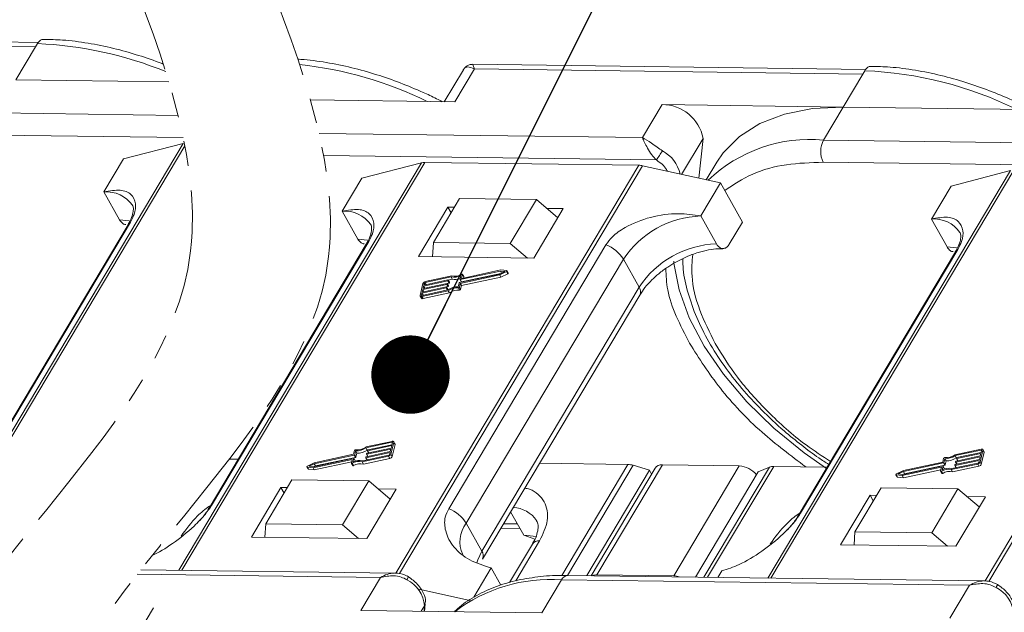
# Model space of a CAD drawing. Header units: millimetres. Extents: x 3117 to 4040, y -135 to 518.
# Tile 33 of 38: x 3735 to 3798, y 361 to 399. Entities that reach past the tile are written whole.
import ezdxf

# ---------------------------------------------------------------- set-up
doc = ezdxf.new("R2010")
doc.units = ezdxf.units.MM
doc.linetypes.add('PHANTOM2', pattern=[31.75, 15.875, -3.175, 3.175, -3.175, 3.175, -3.175])
doc.styles.get("Standard").update_dxf_attribs({"font": '仿宋_GB2312.ttf', "width": 0.8})
doc.dimstyles.new('ISO-25.1', dxfattribs={"dimtxt": 6, "dimasz": 5, "dimexe": 3.5, "dimexo": 0.625, "dimgap": 1.5, "dimtad": 1, "dimtoh": 1, "dimdsep": 46, "dimtxsty": 'Standard', "dimcen": 2.5, "dimadec": 0, "dimazin": 0, "dimtfac": 1, "dimtmove": 0, "dimatfit": 3, "dimfxl": 0, "dimarcsym": 0})

msp = doc.modelspace()

# ---------------------------------------------------------------- linework, layer by layer
at = {"color": 7, "linetype": 'Continuous', "lineweight": 15}
for p, q in [((3736.572, 397.119), (3711.518, 397.449)), ((3711.631, 397.155), (3736.388, 396.828)), ((3736.388, 396.828), (3735.135, 394.724)), ((3736.513, 397.039), (3736.388, 396.828)), ((3789.316, 395.392), (3764.261, 395.722)), ((3763.664, 395.378), (3762.446, 393.332)), ((3763.122, 393.323), (3764.375, 395.428)), ((3764.375, 395.428), (3789.131, 395.102)), ((3789.131, 395.102), (3787.879, 392.997)), ((3789.257, 395.312), (3789.131, 395.102)), ((3735.135, 394.724), (3744.892, 394.595)), ((3753.92, 393.445), (3763.122, 393.323)), ((3776.33, 393.149), (3775.078, 391.044)), ((3787.879, 392.997), (3776.33, 393.149)), ((3786.626, 390.892), (3787.879, 392.997)), ((3787.879, 392.997), (3800.677, 392.828)), ((3745.483, 392.466), (3733.882, 392.619)), ((3745.811, 391.047), (3733.863, 391.205)), ((3775.078, 391.044), (3754.469, 391.316)), ((3745.809, 390.669), (3730.337, 364.674)), ((3730.523, 364.672), (3745.915, 390.531)), ((3742.009, 389.683), (3745.809, 390.669)), ((3777.576, 388.7), (3778.941, 390.993)), ((3778.941, 390.993), (3778.681, 388.455)), ((3812.632, 390.549), (3786.626, 390.892)), ((3775.972, 389.618), (3754.762, 389.898)), ((3740.756, 387.578), (3742.009, 389.683)), ((3760.998, 389.437), (3745.526, 363.442)), ((3745.712, 363.44), (3761.199, 389.459)), ((3757.198, 388.451), (3760.998, 389.437)), ((3774.859, 389.279), (3759.37, 363.255)), ((3759.601, 363.231), (3775.088, 389.251)), ((3761.199, 389.459), (3774.859, 389.279)), ((3775.088, 389.251), (3780.057, 388.15)), ((3779.821, 389.479), (3779.15, 388.351)), ((3813.526, 389.123), (3786.607, 389.478)), ((3798.553, 388.942), (3783.081, 362.947)), ((3783.267, 362.945), (3798.754, 388.964)), ((3794.752, 387.956), (3798.553, 388.942)), ((3812.414, 388.784), (3796.924, 362.76)), ((3797.156, 362.736), (3812.643, 388.756)), ((3755.945, 386.346), (3757.198, 388.451)), ((3780.057, 388.15), (3778.804, 386.045)), ((3780.057, 388.15), (3781.453, 385.656)), ((3793.5, 385.851), (3794.752, 387.956)), ((3740.756, 387.578), (3741.753, 385.797)), ((3763.427, 387.167), (3761.757, 384.361)), ((3768.326, 387.103), (3763.427, 387.167)), ((3766.655, 384.296), (3768.326, 387.103)), ((3768.326, 387.103), (3769.689, 385.937)), ((3755.945, 386.346), (3756.942, 384.565)), ((3762.685, 386.611), (3760.806, 383.454)), ((3763.093, 386.606), (3762.685, 386.611)), ((3762.685, 386.611), (3762.884, 386.255)), ((3768.153, 383.357), (3770.033, 386.514)), ((3770.033, 386.514), (3768.998, 386.528)), ((3779.802, 384.264), (3778.804, 386.045)), ((3742.287, 385.48), (3732.265, 368.641)), ((3732.416, 368.803), (3742.439, 385.641)), ((3780.618, 384.253), (3781.453, 385.656)), ((3793.5, 385.851), (3794.497, 384.07)), ((3757.476, 384.248), (3747.454, 367.41)), ((3747.606, 367.571), (3757.628, 384.41)), ((3761.757, 384.361), (3761.702, 383.442)), ((3766.655, 384.296), (3761.757, 384.361)), ((3772.75, 384.21), (3762.728, 367.372)), ((3767.747, 383.363), (3766.655, 384.296)), ((3795.031, 383.753), (3785.008, 366.914)), ((3785.16, 367.076), (3795.182, 383.915)), ((3760.806, 383.454), (3768.153, 383.357)), ((3763.846, 366.443), (3773.868, 383.282)), ((3774.866, 381.5), (3773.868, 383.282)), ((3763.423, 381.793), (3765.977, 382.342)), ((3766.023, 382.532), (3763.468, 381.983)), ((3763.471, 381.743), (3765.979, 382.282)), ((3763.548, 381.84), (3766.051, 382.378)), ((3763.606, 382.305), (3763.551, 382.076)), ((3766.055, 382.599), (3763.568, 382.064)), ((3763.684, 382.176), (3763.604, 382.319)), ((3763.606, 382.305), (3763.686, 382.162)), ((3765.977, 382.342), (3766.299, 382.501)), ((3765.979, 382.282), (3766.417, 382.499)), ((3766.059, 382.14), (3765.979, 382.282)), ((3766.299, 382.501), (3766.023, 382.532)), ((3766.096, 382.401), (3766.023, 382.532)), ((3766.431, 382.557), (3766.055, 382.599)), ((3766.059, 382.14), (3766.497, 382.356)), ((3766.417, 382.499), (3766.497, 382.356)), ((3766.529, 382.405), (3766.449, 382.547)), ((3761.09, 381.742), (3760.908, 380.982)), ((3762.613, 381.679), (3761.076, 381.349)), ((3761.092, 381.412), (3762.629, 381.742)), ((3762.667, 381.901), (3761.13, 381.57)), ((3761.145, 381.634), (3762.682, 381.964)), ((3761.175, 381.76), (3761.145, 381.634)), ((3761.235, 381.653), (3761.175, 381.76)), ((3762.88, 382.157), (3761.225, 381.801)), ((3761.225, 381.801), (3761.3, 381.667)), ((3762.922, 382.226), (3761.24, 381.864)), ((3762.693, 381.536), (3762.613, 381.679)), ((3762.646, 381.731), (3762.638, 381.699)), ((3762.718, 381.557), (3762.638, 381.699)), ((3762.725, 381.595), (3762.645, 381.738)), ((3762.646, 381.737), (3762.746, 381.758)), ((3762.726, 381.588), (3762.646, 381.731)), ((3762.746, 381.758), (3762.667, 381.901)), ((3762.699, 381.953), (3762.692, 381.921)), ((3762.771, 381.779), (3762.692, 381.921)), ((3762.778, 381.817), (3762.698, 381.96)), ((3762.699, 381.958), (3762.96, 382.014)), ((3762.779, 381.81), (3762.699, 381.953)), ((3762.771, 381.779), (3762.779, 381.81)), ((3762.96, 382.014), (3762.88, 382.157)), ((3763.339, 381.527), (3763.398, 381.772)), ((3763.412, 381.498), (3763.471, 381.743)), ((3763.451, 381.994), (3763.51, 382.239)), ((3763.451, 381.987), (3763.531, 381.845)), ((3763.548, 381.84), (3763.468, 381.983)), ((3763.551, 381.601), (3763.471, 381.743)), ((3763.551, 381.601), (3766.059, 382.14)), ((3763.557, 382.064), (3763.551, 382.076)), ((3763.667, 382.086), (3763.686, 382.162)), ((3761.023, 381.127), (3760.993, 381)), ((3760.993, 381), (3761.005, 380.978)), ((3761.012, 380.914), (3762.694, 381.276)), ((3762.56, 381.457), (3761.023, 381.127)), ((3761.098, 380.993), (3761.023, 381.127)), ((3761.028, 380.977), (3762.683, 381.333)), ((3761.038, 381.19), (3762.575, 381.52)), ((3761.076, 381.349), (3761.038, 381.19)), ((3761.151, 381.214), (3761.076, 381.349)), ((3761.13, 381.57), (3761.092, 381.412)), ((3761.092, 380.772), (3762.774, 381.133)), ((3761.205, 381.436), (3761.13, 381.57)), ((3762.635, 381.323), (3762.56, 381.457)), ((3762.593, 381.509), (3762.585, 381.478)), ((3762.665, 381.335), (3762.585, 381.478)), ((3762.672, 381.374), (3762.592, 381.516)), ((3762.593, 381.515), (3762.693, 381.536)), ((3762.673, 381.367), (3762.593, 381.509)), ((3762.665, 381.335), (3762.673, 381.367)), ((3762.774, 381.133), (3762.694, 381.276)), ((3762.718, 381.557), (3762.726, 381.588)), ((3763.345, 381.456), (3763.424, 381.314)), ((3763.492, 381.355), (3763.412, 381.498)), ((3763.492, 381.355), (3763.551, 381.601)), ((3774.866, 381.5), (3764.843, 364.662)), ((3764.886, 364.161), (3774.908, 381)), ((3760.912, 380.94), (3760.992, 380.798)), ((3761.092, 380.772), (3761.012, 380.914)), ((3759.124, 371.668), (3757.443, 371.307)), ((3759.109, 371.605), (3757.454, 371.249)), ((3759.047, 370.84), (3759.229, 371.6)), ((3759.137, 371.554), (3759.109, 371.605)), ((3759.114, 371.455), (3759.144, 371.582)), ((3759.304, 371.499), (3759.225, 371.642)), ((3759.229, 371.6), (3759.309, 371.458)), ((3756.725, 371.084), (3756.666, 370.839)), ((3756.798, 371.055), (3756.739, 370.81)), ((3756.878, 370.912), (3756.798, 371.055)), ((3757.534, 371.106), (3757.454, 371.249)), ((3757.47, 370.682), (3759.007, 371.012)), ((3759.045, 371.17), (3757.508, 370.84)), ((3757.523, 370.903), (3759.06, 371.234)), ((3757.534, 371.106), (3757.555, 371.111)), ((3757.544, 371.073), (3757.552, 371.105)), ((3757.545, 371.066), (3757.624, 370.925)), ((3759.098, 371.392), (3757.561, 371.062)), ((3757.637, 370.928), (3757.561, 371.062)), ((3757.577, 371.125), (3759.114, 371.455)), ((3759.007, 371.012), (3759.045, 371.17)), ((3759.06, 371.234), (3759.098, 371.392)), ((3759.126, 370.698), (3759.309, 371.458)), ((3796.679, 371.173), (3794.997, 370.811)), ((3796.664, 371.109), (3795.009, 370.754)), ((3795.131, 370.63), (3796.668, 370.96)), ((3796.601, 370.345), (3796.783, 371.105)), ((3796.692, 371.059), (3796.664, 371.109)), ((3796.668, 370.96), (3796.699, 371.087)), ((3796.681, 370.202), (3796.863, 370.963)), ((3796.859, 371.004), (3796.779, 371.147)), ((3796.783, 371.105), (3796.863, 370.963)), ((3748.743, 370.529), (3749.306, 370.521)), ((3754.082, 369.983), (3756.569, 370.518)), ((3754.114, 370.05), (3756.669, 370.599)), ((3756.666, 370.839), (3754.158, 370.3)), ((3756.714, 370.789), (3754.16, 370.24)), ((3754.161, 369.841), (3756.55, 370.354)), ((3754.239, 370.098), (3756.794, 370.647)), ((3756.531, 370.277), (3756.586, 370.507)), ((3756.583, 370.493), (3756.569, 370.518)), ((3756.686, 370.588), (3756.627, 370.343)), ((3756.765, 370.453), (3756.685, 370.595)), ((3756.766, 370.446), (3756.686, 370.588)), ((3756.794, 370.647), (3756.714, 370.789)), ((3756.819, 370.667), (3756.739, 370.81)), ((3756.753, 370.393), (3756.766, 370.446)), ((3756.819, 370.667), (3756.878, 370.912)), ((3757.215, 370.356), (3758.896, 370.718)), ((3757.295, 370.214), (3757.215, 370.356)), ((3757.257, 370.425), (3758.912, 370.781)), ((3757.295, 370.214), (3758.976, 370.575)), ((3757.438, 370.629), (3757.445, 370.661)), ((3757.438, 370.623), (3757.517, 370.481)), ((3758.992, 370.949), (3757.455, 370.618)), ((3757.53, 370.484), (3757.455, 370.618)), ((3757.491, 370.851), (3757.498, 370.883)), ((3757.492, 370.844), (3757.571, 370.703)), ((3757.583, 370.706), (3757.508, 370.84)), ((3758.896, 370.718), (3758.976, 370.575)), ((3758.962, 370.822), (3758.992, 370.949)), ((3759.126, 370.698), (3759.047, 370.84)), ((3794.22, 370.344), (3791.712, 369.805)), ((3794.279, 370.589), (3794.22, 370.344)), ((3794.353, 370.559), (3794.294, 370.315)), ((3794.432, 370.417), (3794.353, 370.559)), ((3794.374, 370.172), (3794.432, 370.417)), ((3795.088, 370.611), (3795.009, 370.754)), ((3796.547, 370.453), (3795.01, 370.123)), ((3795.025, 370.186), (3796.562, 370.517)), ((3795.045, 370.356), (3795.053, 370.388)), ((3795.046, 370.349), (3795.125, 370.208)), ((3796.6, 370.675), (3795.063, 370.345)), ((3795.138, 370.211), (3795.063, 370.345)), ((3795.078, 370.408), (3796.615, 370.738)), ((3795.088, 370.611), (3795.109, 370.616)), ((3795.099, 370.578), (3795.106, 370.609)), ((3795.099, 370.571), (3795.178, 370.43)), ((3796.653, 370.897), (3795.116, 370.566)), ((3795.191, 370.432), (3795.116, 370.566)), ((3796.516, 370.327), (3796.547, 370.453)), ((3796.562, 370.517), (3796.6, 370.675)), ((3796.681, 370.202), (3796.601, 370.345)), ((3796.615, 370.738), (3796.653, 370.897)), ((3753.688, 370.035), (3753.768, 369.892)), ((3753.706, 370.025), (3754.082, 369.983)), ((3753.785, 369.882), (3753.706, 370.025)), ((3754.158, 370.3), (3753.719, 370.083)), ((3753.785, 369.882), (3754.161, 369.841)), ((3754.16, 370.24), (3753.838, 370.081)), ((3753.838, 370.081), (3754.114, 370.05)), ((3754.161, 369.841), (3754.082, 369.983)), ((3754.239, 370.098), (3754.16, 370.24)), ((3754.166, 370.061), (3754.239, 370.098)), ((3756.533, 370.263), (3756.612, 370.121)), ((3756.665, 370.119), (3756.585, 370.262)), ((3768.521, 370.268), (3774.151, 370.193)), ((3774.151, 370.193), (3769.939, 363.116)), ((3770.296, 363.103), (3774.483, 370.139)), ((3775.529, 369.822), (3771.528, 363.1)), ((3775.889, 369.963), (3771.802, 363.096)), ((3772.174, 363.148), (3776.35, 370.164)), ((3775.529, 369.822), (3774.483, 370.139)), ((3775.662, 369.583), (3775.529, 369.822)), ((3776.35, 370.164), (3781.248, 370.1)), ((3781.248, 370.1), (3777.072, 363.084)), ((3778.467, 363.008), (3782.468, 369.73)), ((3783.172, 370.024), (3778.992, 363.001)), ((3779.236, 362.998), (3783.446, 370.071)), ((3783.172, 370.024), (3782.468, 369.73)), ((3783.446, 370.071), (3786.86, 370.026)), ((3791.712, 369.805), (3791.274, 369.588)), ((3791.714, 369.745), (3791.392, 369.586)), ((3791.636, 369.488), (3794.123, 370.023)), ((3791.669, 369.555), (3794.223, 370.104)), ((3794.269, 370.294), (3791.714, 369.745)), ((3791.794, 369.603), (3791.714, 369.745)), ((3791.716, 369.345), (3794.104, 369.859)), ((3791.794, 369.603), (3794.349, 370.152)), ((3794.086, 369.782), (3794.141, 370.011)), ((3794.087, 369.768), (3794.167, 369.626)), ((3794.137, 369.997), (3794.123, 370.023)), ((3794.219, 369.624), (3794.139, 369.766)), ((3794.241, 370.093), (3794.182, 369.848)), ((3794.32, 369.957), (3794.24, 370.1)), ((3794.32, 369.95), (3794.241, 370.093)), ((3794.349, 370.152), (3794.269, 370.294)), ((3794.374, 370.172), (3794.294, 370.315)), ((3794.308, 369.898), (3794.32, 369.95)), ((3794.769, 369.861), (3796.451, 370.222)), ((3794.849, 369.718), (3794.769, 369.861)), ((3794.811, 369.93), (3796.466, 370.286)), ((3794.849, 369.718), (3796.531, 370.08)), ((3794.992, 370.134), (3795, 370.166)), ((3794.993, 370.127), (3795.072, 369.986)), ((3795.085, 369.989), (3795.01, 370.123)), ((3796.451, 370.222), (3796.531, 370.08)), ((3752.737, 369.206), (3751.067, 366.4)), ((3757.635, 369.142), (3752.737, 369.206)), ((3755.965, 366.335), (3757.635, 369.142)), ((3757.635, 369.142), (3758.999, 367.976)), ((3791.243, 369.539), (3791.322, 369.397)), ((3791.26, 369.53), (3791.636, 369.488)), ((3791.34, 369.387), (3791.26, 369.53)), ((3791.34, 369.387), (3791.716, 369.345)), ((3791.392, 369.586), (3791.669, 369.555)), ((3791.716, 369.345), (3791.636, 369.488)), ((3791.72, 369.566), (3791.794, 369.603)), ((3752.036, 368.72), (3750.157, 365.563)), ((3752.444, 368.715), (3752.036, 368.72)), ((3752.036, 368.72), (3752.236, 368.364)), ((3757.505, 365.466), (3759.384, 368.624)), ((3759.384, 368.624), (3758.223, 368.639)), ((3790.291, 368.711), (3788.621, 365.905)), ((3795.19, 368.646), (3790.291, 368.711)), ((3793.519, 365.84), (3795.19, 368.646)), ((3795.19, 368.646), (3796.553, 367.481)), ((3789.591, 368.225), (3787.712, 365.068)), ((3789.999, 368.22), (3789.591, 368.225)), ((3789.591, 368.225), (3789.79, 367.869)), ((3795.059, 364.971), (3796.939, 368.128)), ((3796.939, 368.128), (3795.778, 368.144)), ((3766.679, 367.173), (3767.513, 365.684)), ((3751.016, 365.552), (3751.067, 366.4)), ((3751.067, 366.4), (3755.965, 366.335)), ((3756.973, 365.473), (3755.965, 366.335)), ((3763.846, 366.443), (3764.843, 364.662)), ((3766.051, 366.118), (3767.279, 366.101)), ((3766.224, 366.408), (3767.114, 366.397)), ((3750.157, 365.563), (3757.505, 365.466)), ((3767.015, 362.776), (3768.528, 365.318)), ((3767.513, 365.684), (3768.221, 365.431)), ((3788.57, 365.057), (3788.621, 365.905)), ((3788.621, 365.905), (3793.519, 365.84)), ((3794.528, 364.978), (3793.519, 365.84)), ((3768.068, 365.117), (3766.602, 362.655)), ((3787.712, 365.068), (3795.059, 364.971)), ((3759.312, 363.261), (3743.099, 363.474)), ((3764.324, 361.716), (3765.441, 363.594)), ((3765.441, 363.594), (3766.061, 362.487)), ((3742.872, 363.185), (3758.374, 362.98)), ((3758.374, 362.98), (3757.121, 360.875)), ((3768.669, 360.723), (3769.922, 362.828)), ((3769.922, 362.828), (3795.929, 362.485)), ((3796.866, 362.765), (3770.334, 363.115)), ((3777.072, 363.084), (3772.174, 363.148)), ((3779.892, 362.989), (3780.137, 363.4)), ((3760.816, 362.236), (3764.189, 361.489)), ((3795.929, 362.485), (3794.676, 360.38)), ((3742.66, 358.945), (3743.913, 361.05)), ((3760.985, 360.824), (3761.193, 361.175)), ((3761.193, 361.175), (3761.157, 360.822)), ((3761.188, 360.822), (3761.238, 361.307)), ((3757.121, 360.875), (3768.669, 360.723))]:
    msp.add_line(p, q, dxfattribs=at)
at = {"color": 7, "linetype": 'Continuous', "lineweight": 15, "flags": 128}
for points in [[(3787.879, 392.997), (3785.916, 392.897), (3784.136, 392.545), (3782.574, 391.948), (3781.262, 391.119), (3780.227, 390.075), (3779.821, 389.479)], [(3742.421, 385.721), (3742.358, 385.735), (3741.753, 385.797)], [(3742.439, 385.641), (3742.351, 385.565), (3742.287, 385.48)], [(3757.611, 384.489), (3757.547, 384.503), (3756.942, 384.565)], [(3757.628, 384.41), (3757.54, 384.334), (3757.476, 384.248)], [(3795.165, 383.994), (3795.102, 384.008), (3794.497, 384.07)], [(3795.182, 383.915), (3795.095, 383.838), (3795.031, 383.753)], [(3786.81, 369.941), (3785.389, 370.942), (3783.464, 372.511), (3781.736, 374.191), (3780.24, 375.948), (3779.005, 377.747), (3778.056, 379.552), (3777.411, 381.328), (3777.084, 383.04), (3777.073, 383.158)], [(3763.552, 382.32), (3763.563, 382.325), (3763.573, 382.328), (3763.584, 382.329), (3763.592, 382.327), (3763.599, 382.324), (3763.604, 382.319), (3763.606, 382.312), (3763.606, 382.305)], [(3766.431, 382.557), (3766.441, 382.555), (3766.447, 382.55), (3766.451, 382.542), (3766.45, 382.534), (3766.446, 382.524), (3766.439, 382.515), (3766.429, 382.506), (3766.417, 382.499)], [(3766.497, 382.356), (3766.509, 382.363), (3766.519, 382.372), (3766.526, 382.382), (3766.53, 382.391), (3766.53, 382.4), (3766.529, 382.405)], [(3762.629, 381.742), (3762.633, 381.743), (3762.636, 381.743), (3762.64, 381.742), (3762.642, 381.741), (3762.645, 381.739), (3762.646, 381.737), (3762.646, 381.734), (3762.646, 381.731)], [(3762.682, 381.964), (3762.686, 381.965), (3762.69, 381.965), (3762.693, 381.964), (3762.696, 381.963), (3762.698, 381.961), (3762.699, 381.958), (3762.7, 381.956), (3762.699, 381.953)], [(3763.468, 381.983), (3763.464, 381.982), (3763.46, 381.982), (3763.457, 381.983), (3763.454, 381.984), (3763.452, 381.986), (3763.451, 381.988), (3763.45, 381.991), (3763.451, 381.994)], [(3763.551, 382.076), (3763.55, 382.073), (3763.551, 382.07), (3763.552, 382.068), (3763.554, 382.066), (3763.557, 382.064), (3763.56, 382.064), (3763.564, 382.064), (3763.568, 382.064)], [(3763.686, 382.162), (3763.686, 382.17), (3763.684, 382.176)], [(3760.993, 381), (3760.992, 380.994), (3760.993, 380.989), (3760.996, 380.984), (3761, 380.98), (3761.005, 380.978), (3761.012, 380.976), (3761.019, 380.976), (3761.028, 380.977)], [(3762.575, 381.52), (3762.579, 381.521), (3762.583, 381.521), (3762.587, 381.52), (3762.589, 381.519), (3762.591, 381.517), (3762.593, 381.515), (3762.593, 381.512), (3762.593, 381.509)], [(3762.662, 381.329), (3762.664, 381.332), (3762.665, 381.335)], [(3761.012, 380.914), (3760.988, 380.911), (3760.965, 380.911), (3760.946, 380.915), (3760.929, 380.923), (3760.917, 380.934), (3760.909, 380.948), (3760.906, 380.964), (3760.908, 380.982)], [(3759.144, 371.582), (3759.145, 371.588), (3759.144, 371.594), (3759.141, 371.598), (3759.137, 371.602), (3759.132, 371.604), (3759.125, 371.606), (3759.117, 371.606), (3759.109, 371.605)], [(3759.124, 371.668), (3759.149, 371.672), (3759.171, 371.671), (3759.191, 371.667), (3759.208, 371.66), (3759.22, 371.649), (3759.228, 371.635), (3759.231, 371.618), (3759.229, 371.6)], [(3757.561, 371.062), (3757.557, 371.061), (3757.554, 371.061), (3757.55, 371.062), (3757.548, 371.063), (3757.546, 371.065), (3757.544, 371.067), (3757.544, 371.07), (3757.544, 371.073)], [(3796.699, 371.087), (3796.699, 371.093), (3796.698, 371.098), (3796.696, 371.103), (3796.692, 371.107), (3796.686, 371.109), (3796.679, 371.11), (3796.672, 371.111), (3796.664, 371.109)], [(3796.679, 371.173), (3796.703, 371.176), (3796.726, 371.176), (3796.746, 371.172), (3796.762, 371.164), (3796.775, 371.153), (3796.782, 371.139), (3796.785, 371.123), (3796.783, 371.105)], [(3756.586, 370.507), (3756.586, 370.51), (3756.586, 370.512), (3756.585, 370.515), (3756.583, 370.516), (3756.58, 370.518), (3756.577, 370.518), (3756.573, 370.518), (3756.569, 370.518)], [(3756.669, 370.599), (3756.673, 370.6), (3756.677, 370.6), (3756.68, 370.599), (3756.683, 370.598), (3756.685, 370.596), (3756.686, 370.594), (3756.686, 370.591), (3756.686, 370.588)], [(3757.455, 370.618), (3757.451, 370.618), (3757.447, 370.618), (3757.444, 370.618), (3757.441, 370.62), (3757.439, 370.621), (3757.438, 370.624), (3757.437, 370.626), (3757.438, 370.629)], [(3757.508, 370.84), (3757.504, 370.839), (3757.5, 370.839), (3757.497, 370.84), (3757.494, 370.841), (3757.492, 370.843), (3757.491, 370.845), (3757.491, 370.848), (3757.491, 370.851)], [(3795.063, 370.345), (3795.059, 370.344), (3795.055, 370.344), (3795.052, 370.345), (3795.049, 370.346), (3795.047, 370.348), (3795.046, 370.35), (3795.045, 370.353), (3795.045, 370.356)], [(3795.116, 370.566), (3795.112, 370.566), (3795.108, 370.566), (3795.105, 370.567), (3795.102, 370.568), (3795.1, 370.57), (3795.099, 370.572), (3795.098, 370.575), (3795.099, 370.578)], [(3753.706, 370.025), (3753.696, 370.027), (3753.69, 370.033), (3753.686, 370.04), (3753.687, 370.049), (3753.691, 370.058), (3753.698, 370.068), (3753.708, 370.076), (3753.719, 370.083)], [(3756.585, 370.262), (3756.574, 370.257), (3756.563, 370.254), (3756.553, 370.253), (3756.544, 370.255), (3756.537, 370.258), (3756.533, 370.263), (3756.531, 370.27), (3756.531, 370.277)], [(3756.612, 370.121), (3756.612, 370.121), (3756.617, 370.116), (3756.624, 370.112), (3756.633, 370.111), (3756.643, 370.112), (3756.654, 370.115), (3756.665, 370.119)], [(3794.139, 369.766), (3794.129, 369.762), (3794.118, 369.759), (3794.108, 369.758), (3794.099, 369.759), (3794.092, 369.763), (3794.087, 369.768), (3794.085, 369.774), (3794.086, 369.782)], [(3794.141, 370.011), (3794.141, 370.014), (3794.141, 370.017), (3794.139, 370.019), (3794.137, 370.021), (3794.134, 370.022), (3794.131, 370.023), (3794.127, 370.023), (3794.123, 370.023)], [(3794.223, 370.104), (3794.227, 370.105), (3794.231, 370.105), (3794.234, 370.104), (3794.237, 370.103), (3794.239, 370.101), (3794.241, 370.099), (3794.241, 370.096), (3794.241, 370.093)], [(3795.01, 370.123), (3795.006, 370.122), (3795.002, 370.122), (3794.998, 370.123), (3794.996, 370.124), (3794.994, 370.126), (3794.992, 370.128), (3794.992, 370.131), (3794.992, 370.134)], [(3791.26, 369.53), (3791.251, 369.532), (3791.244, 369.537), (3791.241, 369.545), (3791.241, 369.553), (3791.245, 369.563), (3791.252, 369.572), (3791.262, 369.581), (3791.274, 369.588)], [(3794.167, 369.626), (3794.167, 369.625), (3794.172, 369.62), (3794.179, 369.617), (3794.188, 369.616), (3794.198, 369.616), (3794.209, 369.619), (3794.219, 369.624)], [(3768.299, 365.578), (3768.117, 365.622), (3767.513, 365.684)], [(3764.843, 364.662), (3764.58, 364.114), (3764.515, 363.908)], [(3760.066, 362.84), (3760.103, 362.904), (3760.133, 362.956), (3760.153, 362.995), (3760.163, 363.02), (3760.163, 363.028), (3760.162, 363.028)], [(3797.62, 362.345), (3797.658, 362.409), (3797.687, 362.461), (3797.707, 362.5), (3797.718, 362.524), (3797.718, 362.533), (3797.717, 362.532)], [(3761.238, 361.307), (3761.225, 361.247), (3761.193, 361.175)]]:
    msp.add_lwpolyline(points, dxfattribs=at)
at = {"color": 7, "linetype": 'Continuous', "lineweight": 15}
for centre, radius, start, end in [((3735.573, 373.137), 23.921, 67.59847, 87.74889), ((3750.762, 371.905), 23.921, 63.68222, 84.09301), ((3788.317, 371.41), 23.921, 63.68222, 87.74889), ((3776.35, 390.515), 2.635, 10.46334, 90.43159), ((3785.758, 381.563), 9.369, 84.68884, 133.81237), ((3787.981, 390.167), 1.537, 151.84726, 206.63631), ((3768.866, 394.656), 8.711, 324.66196, 329.24799), ((3775.318, 388.247), 2.212, 12.3939, 62.13915), ((3761.182, 388.698), 0.762, 88.71486, 103.94659), ((3774.837, 388.148), 1.132, 77.19266, 88.88778), ((3740.926, 385.573), 2.012, 34.97651, 94.86365), ((3756.116, 384.342), 2.012, 34.97651, 94.86365), ((3779.003, 379.9), 6.148, 91.85146, 146.63211), ((3793.67, 383.846), 2.012, 34.97651, 94.86365), ((3771.916, 382.068), 2.299, 31.86296, 68.72336), ((3780, 378.119), 6.148, 91.85146, 146.63211), ((3763.124, 383.026), 0.825, 255.81963, 301.24295), ((3761.275, 381.668), 0.199, 100.13345, 158.28269), ((3761.237, 381.736), 0.0664, 100.13345, 158.28269), ((3762.608, 381.712), 0.0332, 280.13345, 338.28269), ((3762.661, 381.933), 0.0332, 280.13345, 338.28269), ((3762.741, 381.791), 0.0332, 280.13345, 338.28269), ((3762.77, 381.813), 0.00928, 343.83362, 27.82236), ((3763.084, 383.052), 0.918, 257.21693, 297.64361), ((3763.16, 382.855), 0.864, 256.65483, 290.57082), ((3763.428, 381.76), 0.0332, 100.13345, 158.28269), ((3763.543, 381.854), 0.0147, 219.38216, 291.31431), ((3762.554, 381.49), 0.0332, 280.13345, 338.28269), ((3762.664, 381.369), 0.00928, 343.83362, 27.82236), ((3763.321, 380.382), 1.145, 89.11156, 123.86502), ((3762.687, 381.569), 0.0332, 280.13345, 338.28269), ((3763.265, 380.482), 0.978, 85.32254, 125.72777), ((3762.717, 381.591), 0.00928, 343.83362, 27.82236), ((3763.345, 380.339), 0.978, 85.32254, 125.72777), ((3763.35, 381.523), 0.0666, 265.08198, 338.22439), ((3763.43, 381.38), 0.0666, 265.08198, 338.22439), ((3774.48, 381.215), 0.48, 333.29813, 36.49761), ((3761.06, 380.854), 0.0882, 219.38216, 291.31431), ((3756.787, 371.06), 0.0666, 85.08198, 158.22439), ((3756.872, 372.1), 0.978, 265.32254, 305.72777), ((3756.816, 372.2), 1.145, 269.11156, 303.86502), ((3756.896, 372.058), 1.145, 269.11156, 303.86502), ((3757.582, 371.092), 0.0332, 100.13345, 158.28269), ((3759.255, 371.473), 0.0557, 343.83362, 27.82236), ((3796.81, 370.978), 0.0557, 343.83362, 27.82236), ((3757.013, 369.556), 0.825, 75.81963, 121.24295), ((3757.053, 369.53), 0.918, 77.21693, 117.64361), ((3756.708, 370.822), 0.0332, 280.13345, 338.28269), ((3756.757, 370.448), 0.00928, 343.83362, 27.82236), ((3756.788, 370.68), 0.0332, 280.13345, 338.28269), ((3757.476, 370.649), 0.0332, 100.13345, 158.28269), ((3757.529, 370.871), 0.0332, 100.13345, 158.28269), ((3758.861, 370.914), 0.199, 280.13345, 338.28269), ((3758.9, 370.846), 0.0664, 280.13345, 338.28269), ((3758.941, 370.771), 0.199, 280.13345, 338.28269), ((3794.341, 370.564), 0.0666, 85.08198, 158.22439), ((3794.426, 371.605), 0.978, 265.32254, 305.72777), ((3794.37, 371.705), 1.145, 269.11156, 303.86502), ((3794.45, 371.562), 1.145, 269.11156, 303.86502), ((3795.084, 370.375), 0.0332, 100.13345, 158.28269), ((3795.137, 370.597), 0.0332, 100.13345, 158.28269), ((3796.416, 370.419), 0.199, 280.13345, 338.28269), ((3796.455, 370.351), 0.0664, 280.13345, 338.28269), ((3753.786, 369.903), 0.0209, 212.10887, 269.29606), ((3757.093, 369.414), 0.825, 75.81963, 121.24295), ((3774.121, 368.984), 1.21, 72.60466, 88.58202), ((3776.294, 369.665), 0.503, 83.62421, 143.5489), ((3781.156, 368.554), 1.549, 39.39998, 86.5962), ((3783.423, 369.379), 0.692, 88.08646, 111.31749), ((3794.567, 369.061), 0.825, 75.81963, 121.24295), ((3794.608, 369.035), 0.918, 77.21693, 117.64361), ((3794.647, 368.919), 0.825, 75.81963, 121.24295), ((3794.263, 370.327), 0.0332, 280.13345, 338.28269), ((3794.312, 369.953), 0.00928, 343.83362, 27.82236), ((3794.343, 370.184), 0.0332, 280.13345, 338.28269), ((3795.031, 370.154), 0.0332, 100.13345, 158.28269), ((3796.496, 370.276), 0.199, 280.13345, 338.28269), ((3791.34, 369.408), 0.0209, 212.10887, 269.29606), ((3747.901, 367.142), 0.521, 124.53354, 150.01461), ((3761.894, 365.23), 2.299, 31.86296, 68.72336), ((3766.76, 365.545), 1.903, 34.29758, 87.55752), ((3785.455, 366.647), 0.521, 124.53354, 150.01461), ((3765.419, 365.255), 1.971, 142.93475, 204.26513), ((3768.472, 364.818), 0.503, 83.62421, 143.5489), ((3764.427, 364.373), 0.506, 336.16518, 34.75455), ((3759.139, 360.998), 2.062, 4.91796, 63.30134), ((3769.191, 352.874), 9.98, 85.79631, 127.46323), ((3770.377, 362.614), 0.503, 94.93467, 154.85936), ((3772.143, 362.505), 0.644, 87.24327, 113.70942), ((3777.033, 361.816), 1.268, 71.90738, 88.22848), ((3796.694, 360.503), 2.062, 4.91796, 63.30134)]:
    msp.add_arc(centre, radius, start, end, dxfattribs=at)
at = {"color": 3, "linetype": 'PHANTOM2', "lineweight": 9, "ltscale": 0.5}
for points in [[(3741.923, 402.87), (3746.09, 382.631), (3727.676, 351.944), (3733.812, 327.394)], [(3750.72, 402.504), (3754.887, 382.265), (3736.473, 351.578), (3742.61, 327.028)]]:
    msp.add_spline(points, degree=3, dxfattribs=at)
at = {"color": 7, "linetype": 'Continuous', "lineweight": 15}
for points, knots in [([(3736.932, 397.314), (3736.886, 397.315), (3736.775, 397.317), (3736.628, 397.207), (3736.546, 397.087), (3736.513, 397.039)], [0, 0, 0, 0, 0.29921, 0.721934, 1, 1, 1, 1]), ([(3744.535, 395.735), (3744.508, 395.746), (3743.982, 395.95), (3742.92, 396.318), (3741.34, 396.762), (3739.722, 397.09), (3738.234, 397.287), (3737.325, 397.305), (3736.932, 397.312)], [0.2590164, 0.2590164, 0.2590164, 0.2590164, 0.2667352, 0.4092126, 0.5608048, 0.7175824, 0.8780612, 1, 1, 1, 1]), ([(3762.313, 393.334), (3762.197, 393.398), (3761.797, 393.619), (3760.903, 394.02), (3759.631, 394.558), (3758.109, 395.087), (3756.529, 395.53), (3754.911, 395.858), (3753.767, 396.01), (3753.174, 396.046), (3753.107, 396.05)], [0, 0, 0, 0, 0.034921, 0.1195621, 0.2593589, 0.4032696, 0.5563867, 0.7147415, 0.8768346, 0.8974496, 0.8974496, 0.8974496, 0.8974496]), ([(3764.375, 395.428), (3764.216, 395.491), (3763.969, 395.588), (3763.748, 395.509), (3763.668, 395.379), (3763.633, 395.32)], [0, 0, 0, 0, 0.4984129, 0.772928, 1, 1, 1, 1]), ([(3764.259, 395.723), (3764.186, 395.717), (3764.062, 395.709), (3763.854, 395.61), (3763.759, 395.5), (3763.708, 395.44)], [0, 0, 0, 0, 0.389383, 0.666862, 1, 1, 1, 1]), ([(3764.261, 395.715), (3764.26, 395.718), (3764.259, 395.745), (3764.286, 395.651), (3764.345, 395.503), (3764.375, 395.428)], [0, 0, 0, 0, 0.044563, 0.521846, 1, 1, 1, 1]), ([(3789.676, 395.588), (3789.63, 395.588), (3789.519, 395.59), (3789.372, 395.481), (3789.289, 395.36), (3789.257, 395.312)], [0, 0, 0, 0, 0.29921, 0.721934, 1, 1, 1, 1]), ([(3799.969, 392.784), (3799.819, 392.867), (3799.386, 393.107), (3798.458, 393.525), (3797.185, 394.063), (3795.664, 394.592), (3794.084, 395.035), (3792.465, 395.363), (3790.978, 395.56), (3790.069, 395.578), (3789.676, 395.585)], [0, 0, 0, 0, 0.044532, 0.128331, 0.266735, 0.409213, 0.560805, 0.717582, 0.878061, 1, 1, 1, 1]), ([(3775.078, 391.044), (3775.261, 390.938), (3775.547, 390.773), (3775.997, 390.442), (3776.241, 390.277), (3776.352, 390.202)], [0, 0, 0, 0, 0.498413, 0.772928, 1, 1, 1, 1]), ([(3775.972, 389.618), (3775.869, 389.727), (3775.652, 389.959), (3775.399, 390.37), (3775.199, 390.755), (3775.118, 390.948), (3775.078, 391.044)], [0, 0, 0, 0, 0.2343503, 0.4981953, 0.748869, 1, 1, 1, 1]), ([(3776.669, 388.901), (3776.652, 388.938), (3776.584, 389.088), (3776.345, 389.348), (3776.094, 389.53), (3775.972, 389.618)], [0, 0, 0, 0, 0.142722, 0.582056, 1, 1, 1, 1]), ([(3786.607, 389.478), (3785.809, 389.449), (3784.164, 389.39), (3781.998, 388.794), (3780.889, 388.048), (3780.326, 387.669)], [0, 0, 0, 0, 0.317154, 0.653305, 1, 1, 1, 1]), ([(3742.439, 385.641), (3742.527, 385.815), (3742.758, 386.264), (3742.808, 386.919), (3742.528, 387.478), (3741.836, 387.767), (3741.119, 387.642), (3740.756, 387.578)], [0, 0, 0, 0, 0.109672, 0.284648, 0.519248, 0.75632, 1, 1, 1, 1]), ([(3742.57, 386.725), (3742.577, 386.717), (3742.612, 386.671), (3742.634, 386.565), (3742.621, 386.264), (3742.514, 385.886), (3742.344, 385.595), (3742.274, 385.476)], [0, 0, 0, 0, 0.0678944, 0.3455311, 0.5918392, 0.8324409, 1, 1, 1, 1]), ([(3757.628, 384.41), (3757.717, 384.583), (3757.947, 385.033), (3757.997, 385.687), (3757.717, 386.247), (3757.025, 386.535), (3756.308, 386.41), (3755.945, 386.346)], [0, 0, 0, 0, 0.109672, 0.284648, 0.519248, 0.75632, 1, 1, 1, 1]), ([(3778.804, 386.045), (3778.335, 386.116), (3777.308, 386.27), (3775.59, 386.027), (3774.143, 385.454), (3773.185, 384.8), (3772.877, 384.383), (3772.75, 384.21)], [0, 0, 0, 0, 0.219162, 0.4791659, 0.7354888, 0.890617, 1, 1, 1, 1]), ([(3741.753, 385.797), (3741.803, 385.726), (3741.901, 385.585), (3742.047, 385.496), (3742.13, 385.508), (3742.148, 385.51)], [0, 0, 0, 0, 0.4389656, 0.8779311, 1, 1, 1, 1]), ([(3757.759, 385.494), (3757.766, 385.485), (3757.801, 385.44), (3757.824, 385.334), (3757.81, 385.033), (3757.703, 384.654), (3757.533, 384.364), (3757.463, 384.244)], [0, 0, 0, 0, 0.067894, 0.345531, 0.591839, 0.832441, 1, 1, 1, 1]), ([(3795.182, 383.915), (3795.271, 384.088), (3795.502, 384.538), (3795.552, 385.192), (3795.272, 385.752), (3794.58, 386.04), (3793.863, 385.915), (3793.5, 385.851)], [0, 0, 0, 0, 0.109672, 0.284648, 0.519248, 0.75632, 1, 1, 1, 1]), ([(3795.313, 384.999), (3795.32, 384.99), (3795.355, 384.945), (3795.378, 384.839), (3795.365, 384.537), (3795.257, 384.159), (3795.088, 383.868), (3795.018, 383.749)], [0, 0, 0, 0, 0.067894, 0.345531, 0.591839, 0.832441, 1, 1, 1, 1]), ([(3756.942, 384.565), (3756.992, 384.495), (3757.091, 384.353), (3757.236, 384.264), (3757.319, 384.276), (3757.337, 384.279)], [0, 0, 0, 0, 0.4389656, 0.8779311, 1, 1, 1, 1]), ([(3780.618, 384.253), (3780.567, 384.182), (3780.464, 384.04), (3780.27, 383.953), (3780.074, 383.975), (3779.912, 384.091), (3779.833, 384.215), (3779.802, 384.264)], [0, 0, 0, 0, 0.214694, 0.429388, 0.644082, 0.858775, 1, 1, 1, 1]), ([(3777.21, 383.103), (3777.548, 383.275), (3778.023, 383.516), (3778.73, 383.753), (3779.302, 383.893), (3779.833, 383.968), (3780.104, 383.958), (3780.196, 383.955)], [0, 0, 0, 0, 0.329174, 0.461516, 0.675703, 0.889596, 1, 1, 1, 1]), ([(3778.288, 383.598), (3778.25, 383.145), (3778.157, 382.034), (3778.635, 380.087), (3779.364, 378.614), (3779.718, 377.9)], [0, 0, 0, 0, 0.262022, 0.641741, 1, 1, 1, 1]), ([(3794.497, 384.07), (3794.546, 383.999), (3794.645, 383.858), (3794.791, 383.769), (3794.873, 383.781), (3794.891, 383.783)], [0, 0, 0, 0, 0.4389656, 0.8779311, 1, 1, 1, 1]), ([(3774.924, 381.002), (3775.022, 381.161), (3775.218, 381.48), (3775.646, 381.945), (3776.136, 382.387), (3776.652, 382.774), (3777.037, 383.001), (3777.21, 383.103)], [0, 0, 0, 0, 0.2142216, 0.4301579, 0.6113, 0.8252845, 1, 1, 1, 1]), ([(3777.656, 383.311), (3777.66, 383.091), (3777.673, 382.379), (3777.964, 381.122), (3778.503, 379.573), (3779.277, 378.026), (3780.244, 376.508), (3781.377, 375.051), (3782.664, 373.653), (3783.958, 372.443), (3785.198, 371.434), (3786.146, 370.712), (3786.746, 370.332), (3786.961, 370.195)], [0, 0, 0, 0, 0.050224, 0.1621866, 0.2737079, 0.3844021, 0.493824, 0.6013649, 0.7053809, 0.8118659, 0.8889404, 0.9601856, 1, 1, 1, 1]), ([(3778.085, 377.921), (3777.489, 379.085), (3776.635, 380.753), (3776.587, 382.245), (3776.572, 382.697)], [0, 0, 0, 0, 0.697381, 1, 1, 1, 1]), ([(3785.486, 370.044), (3784.535, 370.761), (3782.491, 372.302), (3779.932, 375.014), (3778.695, 376.96), (3778.085, 377.921)], [0, 0, 0, 0, 0.3058402, 0.6572193, 1, 1, 1, 1]), ([(3779.718, 377.9), (3780.162, 377.181), (3781.078, 375.702), (3783.063, 373.511), (3785.086, 371.676), (3786.544, 370.725), (3787.071, 370.381)], [0, 0, 0, 0, 0.263846, 0.543497, 0.834774, 1, 1, 1, 1]), ([(3768.528, 365.318), (3768.736, 365.76), (3769.057, 366.44), (3769.033, 367.263), (3768.844, 367.835), (3768.448, 368.284), (3768.044, 368.604), (3767.683, 368.659), (3767.573, 368.676)], [0, 0, 0, 0, 0.2932818, 0.4511605, 0.6123897, 0.7736188, 0.9314975, 1, 1, 1, 1]), ([(3743.801, 364.361), (3744.229, 364.566), (3745.167, 365.131), (3746.348, 366.085), (3747.188, 366.951), (3747.483, 367.39), (3747.606, 367.571)], [0.2389477, 0.2389477, 0.2389477, 0.2389477, 0.4791659, 0.7354888, 0.890617, 1, 1, 1, 1]), ([(3747.556, 367.581), (3747.529, 367.564), (3747.22, 367.367), (3746.483, 366.727), (3745.989, 366.056), (3745.669, 365.619)], [0, 0, 0, 0, 0.03162, 0.370494, 1, 1, 1, 1]), ([(3747.441, 367.405), (3747.417, 367.361), (3747.3, 367.14), (3747.048, 366.815), (3746.785, 366.556), (3746.715, 366.486)], [0, 0, 0, 0, 0.156523, 0.775539, 1, 1, 1, 1]), ([(3762.728, 367.372), (3762.644, 367.189), (3762.427, 366.716), (3762.501, 365.84), (3763.003, 364.883), (3764.01, 364.033), (3764.96, 363.742), (3765.441, 363.594)], [0, 0, 0, 0, 0.109672, 0.284648, 0.519248, 0.75632, 1, 1, 1, 1]), ([(3768.319, 366.606), (3768.348, 366.563), (3768.421, 366.451), (3768.448, 366.179), (3768.368, 365.755), (3768.239, 365.386), (3768.085, 365.162), (3768.052, 365.115)], [0, 0, 0, 0, 0.169767, 0.442992, 0.691877, 0.935537, 1, 1, 1, 1]), ([(3780.137, 363.4), (3780.5, 363.519), (3781.295, 363.78), (3782.686, 364.607), (3783.903, 365.59), (3784.743, 366.456), (3785.038, 366.895), (3785.16, 367.076)], [0, 0, 0, 0, 0.219162, 0.4791659, 0.7354888, 0.890617, 1, 1, 1, 1]), ([(3785.11, 367.086), (3785.084, 367.069), (3784.774, 366.872), (3784.037, 366.232), (3783.544, 365.56), (3783.223, 365.124)], [0, 0, 0, 0, 0.03162, 0.370494, 1, 1, 1, 1]), ([(3784.996, 366.91), (3784.972, 366.866), (3784.855, 366.645), (3784.603, 366.32), (3784.34, 366.06), (3784.27, 365.991)], [0, 0, 0, 0, 0.156523, 0.775539, 1, 1, 1, 1]), ([(3758.374, 362.98), (3758.517, 363.058), (3758.802, 363.212), (3759.113, 363.244), (3759.269, 363.26)], [0, 0, 0, 0, 0.500456, 1, 1, 1, 1]), ([(3760.066, 362.84), (3759.947, 362.901), (3759.684, 363.035), (3759.091, 363.125), (3758.655, 363.037), (3758.374, 362.98)], [0, 0, 0, 0, 0.227063, 0.501587, 1, 1, 1, 1]), ([(3760.164, 363.026), (3759.995, 363.108), (3759.722, 363.239), (3759.425, 363.255), (3759.313, 363.261)], [0, 0, 0, 0, 0.623477, 1, 1, 1, 1]), ([(3761.215, 361.311), (3761.226, 361.356), (3761.281, 361.567), (3761.162, 361.915), (3760.95, 362.304), (3760.62, 362.705), (3760.288, 362.935), (3760.079, 363.08)], [0, 0, 0, 0, 0.068968, 0.327334, 0.506759, 0.690615, 1, 1, 1, 1]), ([(3770.341, 363.101), (3770.207, 363.107), (3769.535, 363.137), (3768.393, 363.039), (3766.938, 362.794), (3765.582, 362.375), (3764.359, 361.773), (3763.523, 361.241), (3763.165, 360.861), (3763.105, 360.796)], [0, 0, 0, 0, 0.044645, 0.223861, 0.404957, 0.587908, 0.773111, 0.961531, 1, 1, 1, 1]), ([(3795.929, 362.485), (3796.071, 362.562), (3796.357, 362.717), (3796.668, 362.749), (3796.823, 362.765)], [0, 0, 0, 0, 0.500456, 1, 1, 1, 1]), ([(3797.62, 362.345), (3797.501, 362.406), (3797.239, 362.54), (3796.645, 362.63), (3796.21, 362.542), (3795.929, 362.485)], [0, 0, 0, 0, 0.227063, 0.501587, 1, 1, 1, 1]), ([(3797.719, 362.53), (3797.549, 362.612), (3797.277, 362.744), (3796.98, 362.759), (3796.868, 362.765)], [0, 0, 0, 0, 0.623477, 1, 1, 1, 1]), ([(3798.769, 360.816), (3798.781, 360.86), (3798.835, 361.072), (3798.716, 361.42), (3798.505, 361.809), (3798.174, 362.21), (3797.842, 362.44), (3797.634, 362.585)], [0, 0, 0, 0, 0.068968, 0.327334, 0.506759, 0.690615, 1, 1, 1, 1])]:
    msp.add_open_spline(points, degree=3, knots=knots, dxfattribs=at)

# ---------------------------------------------------------------- leaders
at = {"color": 5, "lineweight": 9}
msp.add_leader([(3760.297, 375.926), (3789.493, 434.484), (3797.199, 434.484)], dimstyle='ISO-25.1', override={"dimgap": 1.5, "dimtad": 0, "dimldrblk": 'Dot'}, dxfattribs=at)

doc.saveas('drawing.dxf')
